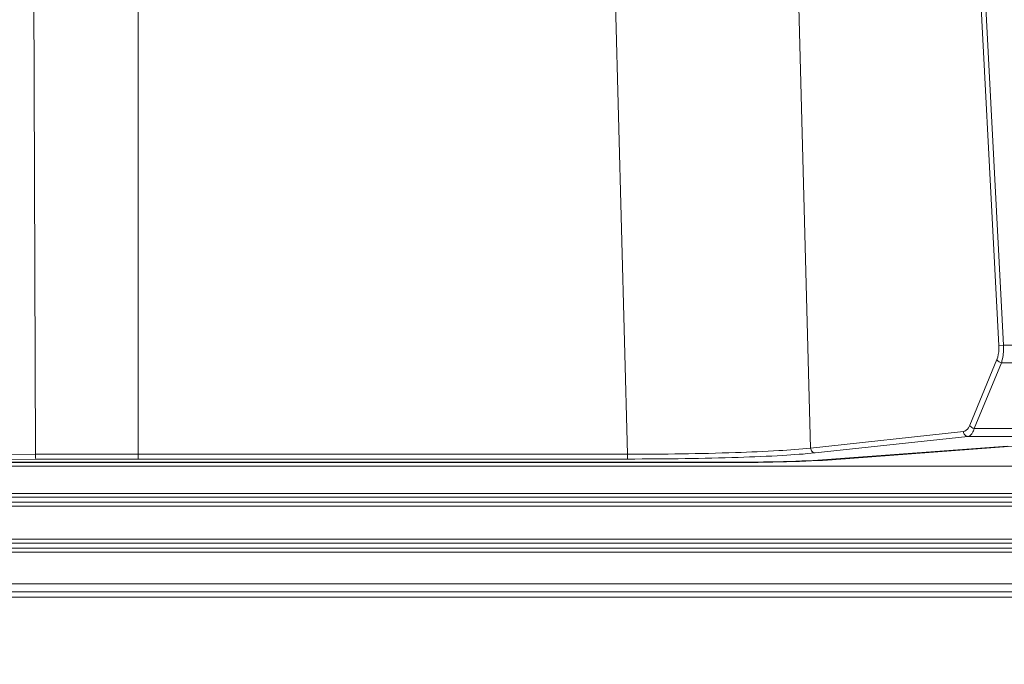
# Model space of a CAD drawing. Header units: centimetres. Extents: x -21 to 21, y -29.7 to 29.7.
# Tile 35 of 93: x 3.7 to 7.5, y -17.5 to -15. Entities that reach past the tile are written whole.
import ezdxf

# ---------------------------------------------------------------- set-up
doc = ezdxf.new("R2010")
doc.units = ezdxf.units.CM
doc.header["$MEASUREMENT"] = 0

msp = doc.modelspace()

# ---------------------------------------------------------------- linework, layer by layer
at = {"color": 8, "lineweight": 5}
msp.add_open_spline([(-21.00035, -29.70651), (-21.00035, -29.70651), (20.99965, -29.70651), (20.99965, -29.70651), (20.99965, -29.70651), (20.99965, 29.69349), (20.99965, 29.69349), (20.99965, 29.69349), (-21.00035, 29.69349), (-21.00035, 29.69349), (-21.00035, 29.69349), (-21.00035, -29.70651), (-21.00035, -29.70651)], degree=3, knots=[0, 0, 0, 0, 0.25, 0.25, 0.25, 0.5, 0.5, 0.5, 0.75, 0.75, 0.75, 1, 1, 1, 1], dxfattribs=at)
at = {"lineweight": 5}
for points in [[(3.72594, -16.71663), (3.72594, -16.71663), (3.71146, -12.73983), (3.71146, -12.73983)], [(5.94043, -12.73978), (5.94043, -12.73978), (6.04607, -16.71589), (6.04607, -16.71589)], [(6.76314, -16.69164), (6.76314, -16.69164), (6.65814, -12.74007), (6.65814, -12.74007)], [(7.31546, -12.74007), (7.31546, -12.74007), (7.50077, -16.28946), (7.50077, -16.28946)], [(7.51872, -16.28852), (7.51872, -16.28852), (7.33341, -12.73913), (7.33341, -12.73913)], [(4.12764, -13.57189), (4.12764, -13.57189), (4.12764, -16.73481), (4.12764, -16.73481)], [(7.50077, -16.28946), (7.50077, -16.28946), (7.51872, -16.28853), (7.51872, -16.28853)], [(7.51872, -16.28852), (7.51872, -16.28852), (8.08191, -16.28852), (8.08191, -16.28852)], [(7.4929, -16.34453), (7.4929, -16.34453), (7.38667, -16.60235), (7.38667, -16.60235)], [(7.40461, -16.61518), (7.40461, -16.61518), (7.51085, -16.35736), (7.51085, -16.35736)], [(8.08205, -16.35736), (8.08205, -16.35736), (7.51085, -16.35736), (7.51085, -16.35736)], [(6.76314, -16.69164), (6.76314, -16.69164), (7.36163, -16.62717), (7.36163, -16.62717)], [(7.40461, -16.61518), (7.40461, -16.61518), (8.08205, -16.61518), (8.08205, -16.61518)], [(6.78109, -16.71068), (6.78109, -16.71068), (7.37957, -16.64621), (7.37957, -16.64621)], [(8.08407, -16.64621), (8.08407, -16.64621), (7.37957, -16.64621), (7.37957, -16.64621)], [(7.53479, -16.68389), (7.53479, -16.68389), (6.82705, -16.73679), (6.82705, -16.73679)], [(7.55526, -16.68464), (7.55526, -16.68464), (6.84752, -16.73754), (6.84752, -16.73754)], [(2.94663, -16.71776), (2.94663, -16.71776), (3.72594, -16.71663), (3.72594, -16.71663)], [(2.94746, -16.73696), (2.94746, -16.73696), (3.72677, -16.73525), (3.72677, -16.73525)], [(4.12764, -16.71593), (3.99374, -16.71588), (3.85984, -16.71598), (3.72594, -16.71623)], [(4.12764, -16.73481), (3.99401, -16.73481), (3.86039, -16.73496), (3.72677, -16.73525)], [(4.12764, -16.71589), (4.12764, -16.71589), (6.04607, -16.71589), (6.04607, -16.71589)], [(6.0461, -16.73481), (6.0461, -16.73481), (4.12764, -16.73481), (4.12764, -16.73481)], [(6.04607, -16.73481), (6.04607, -16.73481), (6.04607, -16.71589), (6.04607, -16.71589)], [(6.43813, -16.74739), (6.593, -16.74739), (6.73813, -16.74343), (6.82705, -16.73679)], [(6.43813, -16.7487), (6.60115, -16.7487), (6.75392, -16.74453), (6.84752, -16.73754)], [(8.20065, -16.76288), (8.20065, -16.76288), (-9.35277, -16.76285), (-9.35277, -16.76285)], [(6.43813, -16.74739), (6.43813, -16.74739), (-7.59021, -16.74739), (-7.59021, -16.74739)], [(6.43813, -16.7487), (6.43813, -16.7487), (-7.59021, -16.7487), (-7.59021, -16.7487)], [(-9.82336, -16.8693), (-9.82336, -16.8693), (8.67126, -16.86934), (8.67126, -16.86934)], [(-9.82336, -16.8843), (-9.82336, -16.8843), (8.67126, -16.88434), (8.67126, -16.88434)], [(-9.82336, -16.9043), (-9.82336, -16.9043), (8.67126, -16.90434), (8.67126, -16.90434)], [(-9.82336, -16.9193), (-9.82336, -16.9193), (8.67126, -16.91934), (8.67126, -16.91934)], [(-10.09336, -17.0493), (-10.09336, -17.0493), (8.94126, -17.04934), (8.94126, -17.04934)], [(-10.09336, -17.0643), (-10.09336, -17.0643), (8.94126, -17.06434), (8.94126, -17.06434)], [(-10.09336, -17.0843), (-10.09336, -17.0843), (8.94126, -17.08434), (8.94126, -17.08434)], [(-10.09336, -17.0993), (-10.09336, -17.0993), (8.94126, -17.09934), (8.94126, -17.09934)], [(-10.32388, -17.2243), (-10.32388, -17.2243), (9.1718, -17.22434), (9.1718, -17.22434)], [(9.17347, -17.27589), (9.17347, -17.27589), (-10.32555, -17.27589), (-10.32555, -17.27589)], [(-10.32548, -17.25592), (-10.32548, -17.25592), (9.17344, -17.25592), (9.17344, -17.25592)]]:
    msp.add_open_spline(points, degree=3, dxfattribs=at)
for points, knots in [([(7.50077, -16.28946), (7.50104, -16.29453), (7.50104, -16.29959), (7.50082, -16.30468), (7.50024, -16.31826), (7.49806, -16.33201), (7.4929, -16.34453)], [0, 0, 0, 0, 0.5, 0.5, 0.5, 1, 1, 1, 1]), ([(7.51085, -16.35736), (7.51243, -16.35254), (7.5137, -16.34762), (7.51475, -16.34265), (7.5185, -16.32493), (7.51947, -16.3066), (7.51872, -16.28852)], [0, 0, 0, 0, 0.5, 0.5, 0.5, 1, 1, 1, 1]), ([(7.51085, -16.35736), (7.50893, -16.35695), (7.50707, -16.35633), (7.50524, -16.35553), (7.50012, -16.35327), (7.49524, -16.34952), (7.4929, -16.34453)], [0, 0, 0, 0, 0.5, 0.5, 0.5, 1, 1, 1, 1]), ([(7.37957, -16.64621), (7.37506, -16.6461), (7.37051, -16.64389), (7.3673, -16.64053), (7.36384, -16.63693), (7.36192, -16.632), (7.36162, -16.62717)], [0, 0, 0, 0, 0.5, 0.5, 0.5, 1, 1, 1, 1]), ([(7.38667, -16.60235), (7.38522, -16.60587), (7.3836, -16.60923), (7.38147, -16.61251), (7.37685, -16.6196), (7.3698, -16.62629), (7.36163, -16.62717)], [0, 0, 0, 0, 0.5, 0.5, 0.5, 1, 1, 1, 1]), ([(7.37957, -16.64621), (7.38209, -16.64588), (7.38452, -16.64486), (7.38669, -16.6435), (7.39078, -16.64092), (7.39393, -16.63709), (7.39651, -16.633), (7.40002, -16.62742), (7.4025, -16.62135), (7.40461, -16.61518)], [0, 0, 0, 0, 0.3333333, 0.3333333, 0.3333333, 0.6666667, 0.6666667, 0.6666667, 1, 1, 1, 1]), ([(7.38667, -16.60235), (7.38898, -16.6073), (7.39379, -16.61106), (7.39887, -16.61331), (7.40074, -16.61413), (7.40264, -16.61475), (7.40461, -16.61518)], [0, 0, 0, 0, 0.5, 0.5, 0.5, 1, 1, 1, 1]), ([(6.76315, -16.69162), (6.72196, -16.69625), (6.68059, -16.69922), (6.6392, -16.70168), (6.58257, -16.70506), (6.5259, -16.70751), (6.46922, -16.70945), (6.32824, -16.71427), (6.18714, -16.71595), (6.04607, -16.71586)], [0, 0, 0, 0, 0.3333333, 0.3333333, 0.3333333, 0.6666667, 0.6666667, 0.6666667, 1, 1, 1, 1]), ([(6.76315, -16.69164), (6.76346, -16.69647), (6.76536, -16.70141), (6.76881, -16.70501), (6.77203, -16.70836), (6.77658, -16.71055), (6.78108, -16.71066)], [0, 0, 0, 0, 0.5, 0.5, 0.5, 1, 1, 1, 1]), ([(3.72677, -16.73525), (3.72641, -16.7348), (3.72646, -16.73415), (3.72647, -16.73354), (3.7265, -16.73207), (3.72632, -16.73076), (3.72621, -16.72941), (3.72605, -16.72745), (3.72605, -16.72542), (3.72603, -16.72341), (3.726, -16.72104), (3.72595, -16.7187), (3.72594, -16.71634)], [0, 0, 0, 0, 0.25, 0.25, 0.25, 0.5, 0.5, 0.5, 0.75, 0.75, 0.75, 1, 1, 1, 1]), ([(6.0461, -16.73481), (6.12138, -16.73465), (6.19666, -16.73426), (6.27194, -16.73316), (6.34122, -16.73215), (6.4105, -16.73054), (6.47976, -16.72827), (6.53791, -16.72636), (6.59604, -16.72399), (6.65413, -16.72059), (6.69651, -16.71811), (6.73887, -16.71509), (6.78109, -16.71068)], [0, 0, 0, 0, 0.25, 0.25, 0.25, 0.5, 0.5, 0.5, 0.75, 0.75, 0.75, 1, 1, 1, 1])]:
    msp.add_open_spline(points, degree=3, knots=knots, dxfattribs=at)

doc.saveas('drawing.dxf')
